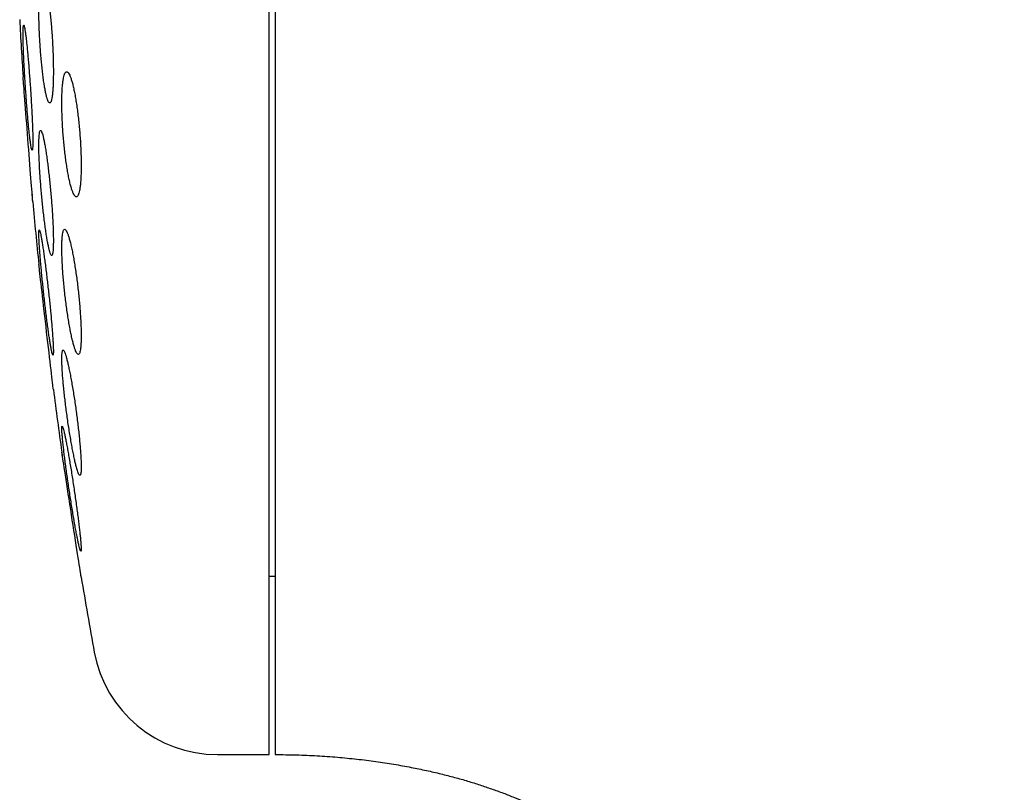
# Model space of a CAD drawing. Header units: millimetres. Extents: x 8 to 820, y 12 to 745.
# Tile 12 of 56: x 208 to 224, y 713 to 725. Entities that reach past the tile are written whole.
import ezdxf

# ---------------------------------------------------------------- set-up
doc = ezdxf.new("R2010")
doc.units = ezdxf.units.MM

msp = doc.modelspace()

# ---------------------------------------------------------------- linework, layer by layer
at = {"color": 7, "linetype": 'Continuous', "lineweight": 30}
for p, q in [((212.468, 713.199), (212.468, 745.199)), ((208.682, 722.159), (208.683, 722.139)), ((209.161, 717.999), (209.163, 717.986)), ((212.468, 716.049), (212.568, 716.049)), ((211.642, 713.199), (212.468, 713.199))]:
    msp.add_line(p, q, dxfattribs=at)
at = {"color": 7, "linetype": 'Continuous', "lineweight": 30, "flags": 128}
for points in [[(208.691, 722.035), (208.691, 722.037), (208.691, 722.045), (208.689, 722.062), (208.688, 722.084), (208.685, 722.113), (208.683, 722.149), (208.679, 722.192), (208.676, 722.239), (208.671, 722.292), (208.667, 722.352), (208.662, 722.417), (208.657, 722.484), (208.651, 722.555), (208.645, 722.631), (208.639, 722.711), (208.633, 722.791), (208.626, 722.872), (208.62, 722.957), (208.613, 723.043), (208.607, 723.126), (208.6, 723.209), (208.594, 723.292), (208.587, 723.374), (208.581, 723.451), (208.576, 723.526), (208.57, 723.598), (208.565, 723.667), (208.56, 723.73), (208.555, 723.787), (208.551, 723.841), (208.547, 723.889), (208.544, 723.929), (208.542, 723.963), (208.539, 723.991), (208.538, 724.013), (208.536, 724.029), (208.536, 724.035), (208.536, 724.035)], [(209.02, 719.035), (209.02, 719.037), (209.019, 719.045), (209.017, 719.061), (209.014, 719.084), (209.011, 719.112), (209.007, 719.148), (209.002, 719.191), (208.997, 719.238), (208.99, 719.291), (208.984, 719.35), (208.976, 719.414), (208.968, 719.481), (208.96, 719.552), (208.951, 719.628), (208.942, 719.708), (208.933, 719.787), (208.923, 719.869), (208.913, 719.954), (208.904, 720.04), (208.894, 720.123), (208.884, 720.206), (208.875, 720.29), (208.865, 720.372), (208.856, 720.45), (208.847, 720.525), (208.839, 720.598), (208.831, 720.667), (208.824, 720.729), (208.817, 720.787), (208.811, 720.841), (208.805, 720.889), (208.8, 720.929), (208.797, 720.963), (208.793, 720.992), (208.791, 721.013), (208.789, 721.029), (208.788, 721.035), (208.788, 721.035)], [(209.465, 716.035), (209.465, 716.037), (209.463, 716.045), (209.461, 716.061), (209.457, 716.083), (209.453, 716.112), (209.447, 716.147), (209.441, 716.19), (209.434, 716.236), (209.425, 716.289), (209.416, 716.347), (209.407, 716.411), (209.396, 716.478), (209.385, 716.548), (209.374, 716.624), (209.361, 716.703), (209.349, 716.783), (209.336, 716.865), (209.323, 716.949), (209.31, 717.035), (209.297, 717.119), (209.284, 717.203), (209.271, 717.287), (209.258, 717.37), (209.246, 717.448), (209.234, 717.523), (209.223, 717.597), (209.212, 717.666), (209.203, 717.729), (209.194, 717.787), (209.185, 717.841), (209.178, 717.889), (209.172, 717.929), (209.166, 717.964), (209.162, 717.992), (209.159, 718.013), (209.156, 718.029), (209.155, 718.035), (209.155, 718.035)]]:
    msp.add_lwpolyline(points, dxfattribs=at)
at = {"color": 7, "linetype": 'Continuous', "lineweight": 30}
for centre, radius, start, end in [((287.932, 729.199), 79.564, 183.06198, 183.72116), ((287.932, 729.199), 79.564, 185.1653, 185.88928), ((287.932, 729.199), 79.564, 187.33873, 188.0659), ((287.932, 729.199), 79.564, 189.52284, 190.39867), ((211.642, 715.199), 2, 190.3987, 270)]:
    msp.add_arc(centre, radius, start, end, dxfattribs=at)
for points, knots in [([(241.295, 708.33), (241.294, 708.561), (241.293, 709.019), (241.279, 709.701), (241.257, 710.371), (241.227, 711.031), (241.19, 711.677), (241.145, 712.308), (241.094, 712.924), (241.037, 713.531), (240.972, 714.13), (240.902, 714.724), (240.824, 715.31), (240.742, 715.886), (240.654, 716.452), (240.561, 717.006), (240.463, 717.55), (240.36, 718.084), (240.254, 718.607), (240.143, 719.12), (240.029, 719.622), (239.912, 720.115), (239.791, 720.597), (239.667, 721.069), (239.537, 721.546), (239.4, 722.027), (239.255, 722.512), (239.108, 722.985), (238.959, 723.447), (238.808, 723.899), (238.654, 724.341), (238.498, 724.773), (238.342, 725.195), (238.184, 725.604), (238.026, 726.003), (237.867, 726.391), (237.709, 726.768), (237.548, 727.139), (237.385, 727.506), (237.22, 727.867), (237.056, 728.216), (236.893, 728.555), (236.732, 728.882), (236.572, 729.199), (236.414, 729.505), (236.258, 729.801), (236.104, 730.086), (235.952, 730.361), (235.803, 730.627), (235.659, 730.877), (235.521, 731.114), (235.389, 731.338), (235.256, 731.557), (235.121, 731.778), (234.971, 732.018), (234.806, 732.279), (234.623, 732.561), (234.43, 732.853), (234.226, 733.154), (234.011, 733.463), (233.785, 733.781), (233.555, 734.097), (233.32, 734.411), (233.082, 734.722), (232.833, 735.039), (232.573, 735.36), (232.303, 735.687), (232.021, 736.017), (231.727, 736.352), (231.422, 736.69), (231.104, 737.03), (230.774, 737.373), (230.431, 737.718), (230.081, 738.058), (229.726, 738.391), (229.366, 738.718), (228.993, 739.045), (228.608, 739.371), (228.235, 739.674), (227.877, 739.955), (227.536, 740.215), (227.186, 740.472), (226.826, 740.727), (226.46, 740.978), (226.086, 741.225), (225.706, 741.466), (225.316, 741.704), (224.914, 741.94), (224.499, 742.173), (224.071, 742.402), (223.633, 742.626), (223.185, 742.844), (222.726, 743.055), (222.256, 743.26), (221.803, 743.446), (221.368, 743.615), (220.953, 743.768), (220.529, 743.915), (220.098, 744.056), (219.659, 744.19), (219.221, 744.315), (218.783, 744.431), (218.347, 744.538), (217.904, 744.638), (217.453, 744.731), (216.994, 744.817), (216.529, 744.894), (216.056, 744.964), (215.575, 745.025), (215.086, 745.078), (214.593, 745.122), (214.095, 745.156), (213.593, 745.18), (213.083, 745.196), (212.741, 745.198), (212.568, 745.199)], [0, 0, 0, 0, 0.013311, 0.026416, 0.039318, 0.052017, 0.064516, 0.076599, 0.088492, 0.100197, 0.111716, 0.123279, 0.134652, 0.145835, 0.156831, 0.167642, 0.178268, 0.188711, 0.198973, 0.209056, 0.218961, 0.228689, 0.238242, 0.247622, 0.256829, 0.26676, 0.276487, 0.286011, 0.295334, 0.304458, 0.313494, 0.322329, 0.330966, 0.339406, 0.34765, 0.355701, 0.36356, 0.371228, 0.379059, 0.386685, 0.394107, 0.401326, 0.408345, 0.415166, 0.421788, 0.428215, 0.434447, 0.440486, 0.446333, 0.45199, 0.45715, 0.462143, 0.466985, 0.471934, 0.477082, 0.483285, 0.48975, 0.496476, 0.50346, 0.510701, 0.518197, 0.525945, 0.533268, 0.5408, 0.54854, 0.556486, 0.564636, 0.572989, 0.581545, 0.590301, 0.599256, 0.60841, 0.617761, 0.627309, 0.636491, 0.645847, 0.655376, 0.665079, 0.674955, 0.683082, 0.691324, 0.699681, 0.708153, 0.716742, 0.725292, 0.733956, 0.742736, 0.751632, 0.760832, 0.770157, 0.779609, 0.789191, 0.798904, 0.808753, 0.818739, 0.82715, 0.835662, 0.844275, 0.852993, 0.861819, 0.870754, 0.879283, 0.887914, 0.896652, 0.905499, 0.914457, 0.923531, 0.932724, 0.942039, 0.951481, 0.961053, 0.970585, 0.98025, 0.990054, 1, 1, 1, 1]), ([(212.568, 733.388), (212.568, 733.238), (212.568, 732.938), (212.568, 732.485), (212.568, 732.03), (212.568, 731.573), (212.568, 731.114), (212.568, 730.654), (212.568, 730.191), (212.568, 729.726), (212.568, 729.261), (212.568, 728.797), (212.568, 728.334), (212.568, 727.872), (212.568, 727.411), (212.568, 726.952), (212.568, 726.493), (212.568, 726.036), (212.568, 725.582), (212.568, 725.131), (212.568, 724.684), (212.568, 724.242), (212.568, 723.804), (212.568, 723.37), (212.568, 722.94), (212.568, 722.515), (212.568, 722.096), (212.568, 721.682), (212.568, 721.276), (212.568, 720.877), (212.568, 720.485), (212.568, 720.101), (212.568, 719.723), (212.568, 719.352), (212.568, 718.99), (212.568, 718.637), (212.568, 718.293), (212.568, 717.958), (212.568, 717.634), (212.568, 717.318), (212.568, 717.012), (212.568, 716.716), (212.568, 716.431), (212.568, 716.156), (212.568, 715.893), (212.568, 715.641), (212.568, 715.401), (212.568, 715.172), (212.568, 714.955), (212.568, 714.749), (212.568, 714.555), (212.568, 714.374), (212.568, 714.206), (212.568, 714.05), (212.568, 713.907), (212.568, 713.777), (212.568, 713.66), (212.568, 713.555), (212.568, 713.464), (212.568, 713.386), (212.568, 713.321), (212.568, 713.27), (212.568, 713.232), (212.568, 713.208), (212.568, 713.198), (212.568, 713.2), (212.568, 713.2)], [0, 0, 0, 0, 0.0158409, 0.0316413, 0.0474144, 0.0631736, 0.0789322, 0.0947036, 0.110501, 0.1263378, 0.1421808, 0.1579826, 0.1737566, 0.1895161, 0.2052744, 0.2210449, 0.2368409, 0.2526756, 0.2685185, 0.2843204, 0.3000944, 0.3158539, 0.3316122, 0.3473826, 0.3631786, 0.3790134, 0.3948563, 0.4106582, 0.4264322, 0.4421916, 0.4579499, 0.4737204, 0.4895164, 0.5053511, 0.5211941, 0.5369959, 0.5527699, 0.5685294, 0.5842877, 0.6000581, 0.6158541, 0.6316889, 0.6475318, 0.6633337, 0.6791077, 0.6948671, 0.7106254, 0.7263959, 0.7421919, 0.7580266, 0.7738696, 0.7896714, 0.8054454, 0.8212049, 0.8369632, 0.8527337, 0.8685296, 0.8843644, 0.9002052, 0.9160056, 0.9317787, 0.9475379, 0.9632965, 0.9790678, 0.9948653, 1, 1, 1, 1]), ([(208.846, 725.617), (208.842, 725.615), (208.835, 725.613), (208.825, 725.593), (208.816, 725.562), (208.808, 725.519), (208.801, 725.464), (208.796, 725.399), (208.792, 725.324), (208.789, 725.24), (208.788, 725.148), (208.788, 725.05), (208.79, 724.946), (208.793, 724.839), (208.798, 724.728), (208.804, 724.617), (208.811, 724.505), (208.819, 724.395), (208.828, 724.287), (208.839, 724.183), (208.85, 724.085), (208.861, 723.993), (208.874, 723.909), (208.887, 723.834), (208.9, 723.769), (208.913, 723.714), (208.926, 723.671), (208.939, 723.639), (208.951, 723.62), (208.963, 723.615), (208.974, 723.622), (208.984, 723.641), (208.993, 723.673), (209.001, 723.717), (209.007, 723.773), (209.013, 723.839), (209.017, 723.915), (209.019, 723.999), (209.02, 724.092), (209.02, 724.19), (209.018, 724.294), (209.015, 724.402), (209.01, 724.512), (209.004, 724.624), (208.997, 724.735), (208.989, 724.846), (208.979, 724.953), (208.969, 725.056), (208.958, 725.154), (208.946, 725.246), (208.934, 725.329), (208.921, 725.404), (208.908, 725.469), (208.895, 725.523), (208.882, 725.565), (208.869, 725.595), (208.857, 725.613), (208.85, 725.616), (208.846, 725.617)], [0, 0, 0, 0, 0.01788, 0.035817, 0.053696, 0.071581, 0.089522, 0.107406, 0.125206, 0.143064, 0.160864, 0.178583, 0.196358, 0.214078, 0.231786, 0.24955, 0.267258, 0.28503, 0.302857, 0.320628, 0.338509, 0.356447, 0.374328, 0.392319, 0.410367, 0.428358, 0.44641, 0.46452, 0.482572, 0.50061, 0.518706, 0.536744, 0.554697, 0.572707, 0.59066, 0.608495, 0.626388, 0.644223, 0.661961, 0.679755, 0.697493, 0.715195, 0.732954, 0.750656, 0.768401, 0.786201, 0.803946, 0.82179, 0.839691, 0.857536, 0.875497, 0.893514, 0.911474, 0.929516, 0.947614, 0.965655, 0.982828, 1, 1, 1, 1]), ([(208.546, 724.861), (208.545, 724.859), (208.542, 724.857), (208.539, 724.837), (208.537, 724.807), (208.536, 724.763), (208.536, 724.709), (208.537, 724.644), (208.539, 724.569), (208.541, 724.486), (208.545, 724.394), (208.549, 724.296), (208.555, 724.192), (208.561, 724.084), (208.567, 723.973), (208.575, 723.861), (208.583, 723.749), (208.591, 723.638), (208.599, 723.53), (208.608, 723.425), (208.617, 723.327), (208.625, 723.235), (208.634, 723.151), (208.642, 723.076), (208.65, 723.01), (208.658, 722.956), (208.665, 722.913), (208.671, 722.883), (208.677, 722.864), (208.681, 722.859), (208.685, 722.866), (208.688, 722.885), (208.69, 722.917), (208.691, 722.961), (208.692, 723.016), (208.691, 723.082), (208.689, 723.157), (208.686, 723.241), (208.682, 723.333), (208.678, 723.432), (208.672, 723.536), (208.666, 723.644), (208.66, 723.755), (208.652, 723.867), (208.644, 723.979), (208.636, 724.09), (208.628, 724.198), (208.619, 724.302), (208.61, 724.4), (208.601, 724.492), (208.593, 724.576), (208.585, 724.65), (208.577, 724.715), (208.569, 724.768), (208.562, 724.81), (208.556, 724.84), (208.551, 724.857), (208.548, 724.859), (208.546, 724.861)], [0, 0, 0, 0, 0.017812, 0.035682, 0.053494, 0.071307, 0.089177, 0.106991, 0.12479, 0.142646, 0.160446, 0.17826, 0.19613, 0.213944, 0.231801, 0.249714, 0.26757, 0.285479, 0.303445, 0.321354, 0.339303, 0.357308, 0.375257, 0.393215, 0.41123, 0.429187, 0.44712, 0.465109, 0.483041, 0.500925, 0.518865, 0.536748, 0.554581, 0.57247, 0.590302, 0.608105, 0.625963, 0.643766, 0.661571, 0.679433, 0.697239, 0.71508, 0.732978, 0.750819, 0.768712, 0.786662, 0.804555, 0.822494, 0.84049, 0.858429, 0.876388, 0.894404, 0.912363, 0.930306, 0.948307, 0.96625, 0.983125, 1, 1, 1, 1]), ([(209.233, 724.117), (209.228, 724.115), (209.218, 724.113), (209.205, 724.093), (209.192, 724.062), (209.182, 724.019), (209.173, 723.964), (209.166, 723.899), (209.16, 723.824), (209.157, 723.74), (209.155, 723.648), (209.156, 723.55), (209.158, 723.447), (209.162, 723.34), (209.168, 723.23), (209.176, 723.119), (209.185, 723.008), (209.196, 722.899), (209.208, 722.791), (209.222, 722.688), (209.237, 722.59), (209.252, 722.498), (209.269, 722.413), (209.286, 722.337), (209.303, 722.271), (209.321, 722.216), (209.338, 722.172), (209.355, 722.14), (209.372, 722.121), (209.388, 722.115), (209.402, 722.121), (209.416, 722.141), (209.428, 722.173), (209.439, 722.217), (209.448, 722.273), (209.455, 722.339), (209.46, 722.415), (209.464, 722.499), (209.465, 722.591), (209.465, 722.69), (209.462, 722.793), (209.458, 722.9), (209.452, 723.01), (209.444, 723.121), (209.434, 723.232), (209.423, 723.342), (209.411, 723.449), (209.397, 723.552), (209.382, 723.65), (209.367, 723.742), (209.35, 723.825), (209.333, 723.901), (209.316, 723.966), (209.298, 724.021), (209.281, 724.064), (209.264, 724.094), (209.248, 724.113), (209.238, 724.115), (209.233, 724.117)], [0, 0, 0, 0, 0.017882, 0.03582, 0.053701, 0.07159, 0.089537, 0.107426, 0.125166, 0.142963, 0.160702, 0.178299, 0.195953, 0.21355, 0.231127, 0.24876, 0.266338, 0.284026, 0.301769, 0.319457, 0.337338, 0.355274, 0.373155, 0.39123, 0.409362, 0.427437, 0.445624, 0.463868, 0.482054, 0.500217, 0.518439, 0.536601, 0.554613, 0.572683, 0.590695, 0.608497, 0.626358, 0.64416, 0.661789, 0.679475, 0.697104, 0.714671, 0.732294, 0.749862, 0.767503, 0.785199, 0.80284, 0.820657, 0.838529, 0.856347, 0.874368, 0.892446, 0.910467, 0.928633, 0.946856, 0.965022, 0.982511, 1, 1, 1, 1]), ([(208.815, 723.179), (208.813, 723.177), (208.807, 723.175), (208.801, 723.156), (208.796, 723.125), (208.792, 723.082), (208.789, 723.028), (208.788, 722.963), (208.788, 722.888), (208.79, 722.805), (208.794, 722.714), (208.798, 722.616), (208.804, 722.513), (208.811, 722.405), (208.82, 722.295), (208.829, 722.183), (208.839, 722.071), (208.851, 721.961), (208.862, 721.853), (208.875, 721.748), (208.888, 721.649), (208.901, 721.557), (208.914, 721.472), (208.927, 721.397), (208.94, 721.331), (208.952, 721.276), (208.964, 721.233), (208.974, 721.201), (208.984, 721.182), (208.993, 721.177), (209.001, 721.184), (209.008, 721.203), (209.013, 721.235), (209.017, 721.279), (209.019, 721.333), (209.02, 721.399), (209.02, 721.474), (209.018, 721.558), (209.015, 721.65), (209.01, 721.748), (209.004, 721.851), (208.997, 721.959), (208.988, 722.069), (208.979, 722.181), (208.968, 722.293), (208.957, 722.404), (208.945, 722.512), (208.933, 722.616), (208.92, 722.714), (208.907, 722.806), (208.894, 722.89), (208.881, 722.965), (208.868, 723.03), (208.856, 723.085), (208.844, 723.127), (208.833, 723.157), (208.824, 723.175), (208.818, 723.178), (208.815, 723.179)], [0, 0, 0, 0, 0.0177702, 0.0355966, 0.0533662, 0.0711393, 0.0889693, 0.1067422, 0.1244599, 0.1422343, 0.1599521, 0.177661, 0.1954261, 0.2131354, 0.230909, 0.2487389, 0.2665131, 0.2843973, 0.302338, 0.3202226, 0.3382159, 0.3562662, 0.3742596, 0.3923127, 0.4104235, 0.4284763, 0.4465129, 0.4646072, 0.4826432, 0.5005932, 0.518601, 0.5365504, 0.5543825, 0.572272, 0.5901038, 0.6078395, 0.6256319, 0.6433676, 0.6610701, 0.678829, 0.6965319, 0.7142783, 0.7320808, 0.7498277, 0.7676755, 0.7855797, 0.803428, 0.8213912, 0.8394112, 0.8573746, 0.875417, 0.8935168, 0.9115591, 0.9296091, 0.9477168, 0.9657663, 0.9828832, 1, 1, 1, 1]), ([(208.795, 721.587), (208.794, 721.586), (208.791, 721.584), (208.789, 721.564), (208.788, 721.534), (208.789, 721.491), (208.791, 721.437), (208.794, 721.373), (208.799, 721.298), (208.805, 721.215), (208.812, 721.124), (208.821, 721.027), (208.83, 720.923), (208.841, 720.816), (208.852, 720.705), (208.864, 720.593), (208.876, 720.481), (208.889, 720.369), (208.902, 720.261), (208.915, 720.156), (208.928, 720.057), (208.941, 719.964), (208.953, 719.879), (208.965, 719.804), (208.976, 719.738), (208.986, 719.683), (208.994, 719.64), (209.002, 719.61), (209.008, 719.591), (209.014, 719.585), (209.017, 719.592), (209.02, 719.612), (209.02, 719.644), (209.02, 719.687), (209.018, 719.742), (209.014, 719.807), (209.009, 719.882), (209.003, 719.965), (208.996, 720.057), (208.987, 720.155), (208.978, 720.258), (208.967, 720.366), (208.956, 720.477), (208.944, 720.589), (208.931, 720.702), (208.918, 720.813), (208.905, 720.921), (208.892, 721.026), (208.879, 721.124), (208.866, 721.217), (208.854, 721.301), (208.843, 721.376), (208.832, 721.441), (208.822, 721.494), (208.813, 721.537), (208.806, 721.566), (208.8, 721.584), (208.797, 721.586), (208.795, 721.587)], [0, 0, 0, 0, 0.017712, 0.035479, 0.053191, 0.070903, 0.088671, 0.106383, 0.124093, 0.141859, 0.15957, 0.177347, 0.19518, 0.212958, 0.230846, 0.248791, 0.26668, 0.284676, 0.30273, 0.320727, 0.33878, 0.356892, 0.374946, 0.39298, 0.411073, 0.429106, 0.447052, 0.465056, 0.483002, 0.50083, 0.518715, 0.536543, 0.554276, 0.572066, 0.589799, 0.607502, 0.625261, 0.642964, 0.660714, 0.678519, 0.696269, 0.714121, 0.732029, 0.749881, 0.767848, 0.785872, 0.803839, 0.821883, 0.839985, 0.858029, 0.876077, 0.894184, 0.912232, 0.930211, 0.948247, 0.966225, 0.983112, 1, 1, 1, 1]), ([(209.201, 721.597), (209.197, 721.596), (209.189, 721.594), (209.179, 721.574), (209.17, 721.544), (209.164, 721.501), (209.159, 721.447), (209.156, 721.382), (209.155, 721.308), (209.156, 721.225), (209.159, 721.134), (209.164, 721.037), (209.17, 720.934), (209.178, 720.828), (209.188, 720.718), (209.199, 720.607), (209.212, 720.496), (209.226, 720.385), (209.241, 720.277), (209.257, 720.173), (209.274, 720.074), (209.291, 719.981), (209.308, 719.896), (209.326, 719.819), (209.343, 719.753), (209.36, 719.697), (209.377, 719.653), (209.392, 719.621), (209.407, 719.602), (209.42, 719.595), (209.432, 719.602), (209.442, 719.621), (209.45, 719.653), (209.457, 719.697), (209.461, 719.752), (209.464, 719.817), (209.465, 719.892), (209.464, 719.976), (209.461, 720.067), (209.456, 720.165), (209.45, 720.268), (209.441, 720.374), (209.431, 720.484), (209.42, 720.595), (209.407, 720.707), (209.393, 720.817), (209.378, 720.925), (209.362, 721.028), (209.345, 721.127), (209.328, 721.22), (209.31, 721.304), (209.293, 721.38), (209.275, 721.446), (209.259, 721.501), (209.242, 721.544), (209.227, 721.575), (209.213, 721.594), (209.205, 721.596), (209.201, 721.597)], [0, 0, 0, 0, 0.01773, 0.035516, 0.053246, 0.070982, 0.088776, 0.106511, 0.124132, 0.141809, 0.15943, 0.177, 0.194625, 0.212195, 0.229847, 0.247554, 0.265207, 0.283039, 0.300926, 0.318759, 0.336792, 0.354883, 0.372917, 0.391089, 0.409318, 0.427489, 0.44567, 0.46391, 0.48209, 0.500146, 0.518261, 0.536316, 0.554168, 0.572078, 0.58993, 0.607592, 0.625311, 0.642973, 0.660542, 0.678168, 0.695738, 0.71335, 0.731017, 0.74863, 0.766399, 0.784225, 0.801995, 0.81997, 0.838002, 0.855978, 0.874119, 0.892318, 0.910459, 0.928653, 0.946905, 0.965097, 0.982549, 1, 1, 1, 1]), ([(209.176, 719.664), (209.173, 719.663), (209.168, 719.661), (209.162, 719.642), (209.158, 719.611), (209.156, 719.569), (209.155, 719.515), (209.157, 719.451), (209.16, 719.377), (209.165, 719.295), (209.172, 719.204), (209.181, 719.108), (209.192, 719.005), (209.203, 718.899), (209.216, 718.789), (209.231, 718.677), (209.246, 718.565), (209.262, 718.454), (209.279, 718.345), (209.297, 718.24), (209.314, 718.141), (209.332, 718.047), (209.349, 717.962), (209.366, 717.885), (209.382, 717.819), (209.397, 717.763), (209.411, 717.719), (209.424, 717.688), (209.435, 717.668), (209.445, 717.662), (209.452, 717.669), (209.458, 717.688), (209.463, 717.72), (209.465, 717.763), (209.465, 717.818), (209.463, 717.883), (209.46, 717.957), (209.454, 718.04), (209.447, 718.131), (209.438, 718.228), (209.428, 718.33), (209.416, 718.437), (209.403, 718.547), (209.388, 718.659), (209.373, 718.771), (209.357, 718.882), (209.34, 718.99), (209.322, 719.095), (209.305, 719.194), (209.287, 719.287), (209.27, 719.372), (209.253, 719.448), (209.237, 719.514), (209.222, 719.569), (209.208, 719.612), (209.196, 719.642), (209.185, 719.661), (209.179, 719.663), (209.176, 719.664)], [0, 0, 0, 0, 0.01762, 0.035295, 0.052914, 0.070537, 0.088216, 0.105839, 0.123408, 0.141033, 0.158603, 0.176225, 0.193903, 0.211527, 0.229312, 0.247154, 0.26494, 0.282931, 0.300978, 0.318969, 0.337119, 0.355326, 0.373476, 0.391668, 0.409918, 0.428108, 0.446203, 0.464356, 0.482449, 0.50035, 0.518309, 0.536209, 0.553908, 0.571664, 0.589363, 0.606942, 0.624577, 0.642157, 0.659747, 0.677394, 0.694985, 0.712712, 0.730494, 0.748221, 0.76615, 0.784135, 0.802065, 0.820176, 0.838345, 0.856457, 0.874651, 0.892903, 0.911096, 0.929233, 0.947428, 0.965564, 0.982782, 1, 1, 1, 1]), ([(209.161, 718.449), (209.159, 718.448), (209.157, 718.446), (209.155, 718.426), (209.155, 718.396), (209.158, 718.354), (209.162, 718.3), (209.168, 718.237), (209.175, 718.163), (209.185, 718.081), (209.195, 717.99), (209.208, 717.893), (209.221, 717.791), (209.236, 717.684), (209.252, 717.573), (209.268, 717.461), (209.285, 717.348), (209.303, 717.237), (209.32, 717.127), (209.338, 717.022), (209.355, 716.922), (209.371, 716.828), (209.387, 716.743), (209.402, 716.667), (209.416, 716.601), (209.428, 716.546), (209.438, 716.502), (209.447, 716.471), (209.455, 716.453), (209.46, 716.447), (209.464, 716.454), (209.465, 716.473), (209.465, 716.505), (209.462, 716.548), (209.458, 716.602), (209.452, 716.667), (209.444, 716.741), (209.435, 716.823), (209.424, 716.914), (209.412, 717.012), (209.398, 717.114), (209.383, 717.222), (209.367, 717.333), (209.351, 717.445), (209.334, 717.558), (209.316, 717.669), (209.299, 717.778), (209.281, 717.883), (209.264, 717.983), (209.248, 718.076), (209.232, 718.161), (209.217, 718.236), (209.204, 718.302), (209.192, 718.356), (209.181, 718.398), (209.172, 718.428), (209.165, 718.446), (209.162, 718.448), (209.161, 718.449)], [0, 0, 0, 0, 0.0175789, 0.0352138, 0.0527925, 0.0703707, 0.088005, 0.1055836, 0.1231834, 0.1408387, 0.1584394, 0.176183, 0.1939823, 0.2117268, 0.2296735, 0.2476765, 0.2656238, 0.2837469, 0.3019274, 0.3200505, 0.3382451, 0.3564979, 0.3746919, 0.3928182, 0.411003, 0.4291283, 0.4470755, 0.4650809, 0.4830272, 0.5007662, 0.5185625, 0.536301, 0.553896, 0.5715473, 0.5891425, 0.6067188, 0.6243508, 0.6419279, 0.6596164, 0.6773605, 0.69505, 0.7129331, 0.7308724, 0.7487563, 0.7668342, 0.784969, 0.803047, 0.8212344, 0.8394798, 0.8576667, 0.8758278, 0.8940474, 0.9122075, 0.9302166, 0.948284, 0.9662921, 0.9831461, 1, 1, 1, 1]), ([(212.568, 713.199), (212.681, 713.198), (212.905, 713.196), (213.235, 713.181), (213.558, 713.159), (213.87, 713.128), (214.171, 713.091), (214.461, 713.046), (214.73, 712.998), (214.98, 712.946), (215.212, 712.893), (215.431, 712.836), (215.64, 712.777), (215.836, 712.716), (216.027, 712.651), (216.21, 712.585), (216.386, 712.515), (216.549, 712.447), (216.699, 712.379), (216.841, 712.311), (216.979, 712.241), (217.132, 712.158), (217.301, 712.061), (217.485, 711.945), (217.665, 711.822), (217.836, 711.694), (217.997, 711.561), (218.149, 711.425), (218.297, 711.281), (218.439, 711.129), (218.572, 710.97), (218.697, 710.807), (218.81, 710.641), (218.912, 710.474), (219.003, 710.305), (219.085, 710.136), (219.157, 709.967), (219.22, 709.798), (219.274, 709.627), (219.321, 709.455), (219.366, 709.257), (219.406, 709.033), (219.429, 708.831), (219.442, 708.677), (219.446, 708.598), (219.449, 708.546), (219.45, 708.517), (219.451, 708.482), (219.452, 708.439), (219.453, 708.387), (219.453, 708.35), (219.453, 708.33)], [0, 0, 0, 0, 0.035845, 0.070949, 0.10518, 0.138423, 0.170587, 0.201597, 0.231394, 0.257605, 0.282735, 0.306768, 0.329692, 0.351502, 0.372199, 0.393511, 0.413511, 0.432208, 0.449618, 0.465939, 0.482215, 0.498602, 0.521311, 0.544222, 0.567335, 0.590657, 0.612048, 0.633635, 0.655436, 0.677479, 0.699681, 0.721425, 0.742646, 0.76338, 0.783659, 0.803513, 0.822964, 0.842032, 0.860901, 0.879793, 0.898731, 0.925347, 0.951858, 0.963397, 0.974318, 0.977056, 0.979945, 0.983642, 0.988207, 0.993654, 1, 1, 1, 1])]:
    msp.add_open_spline(points, degree=3, knots=knots, dxfattribs=at)

doc.saveas('drawing.dxf')
